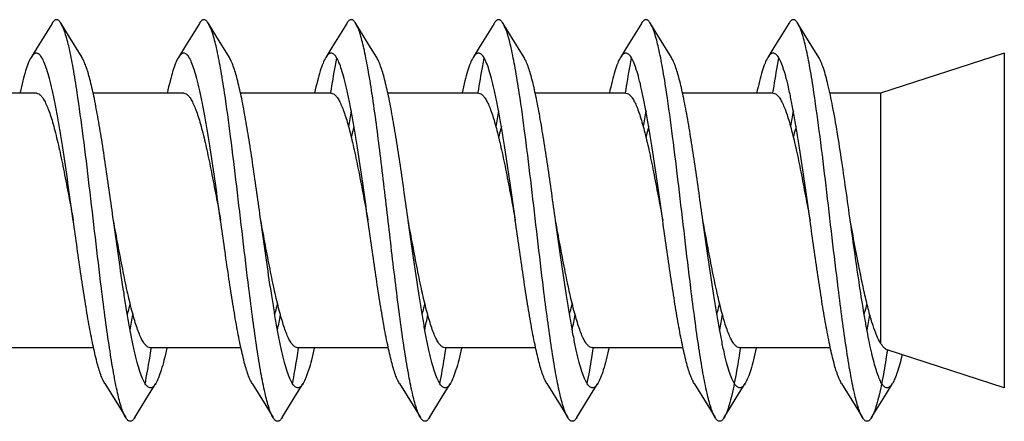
# Model space of a CAD drawing. Header units: millimetres. Extents: x 224 to 1420, y -1347 to 980.
# Tile 25 of 65: x 867 to 882, y -480 to -474. Entities that reach past the tile are written whole.
import ezdxf

# ---------------------------------------------------------------- set-up
doc = ezdxf.new("R2010")
doc.units = ezdxf.units.MM
doc.header["$LTSCALE"] = 77.505185
doc.layers.get('0').update_dxf_attribs({"linetype": 'CONTINUOUS'})

msp = doc.modelspace()

# ---------------------------------------------------------------- linework, layer by layer
at = {"color": 6, "linetype": 'CONTINUOUS'}
for p, q in [((872.712, -474.527), (872.491, -474.166)), ((872.804, -474.676), (872.712, -474.527)), ((882.173, -474.611), (880.327, -475.211)), ((867.723, -475.211), (866.37, -475.211)), ((869.923, -475.211), (868.57, -475.211)), ((872.123, -475.211), (870.769, -475.211)), ((872.115, -475.199), (872.115, -475.201)), ((872.115, -475.21), (872.115, -475.212)), ((872.735, -475.223), (872.733, -475.208)), ((874.323, -475.211), (872.969, -475.211)), ((874.315, -475.201), (874.314, -475.208)), ((874.315, -475.21), (874.314, -475.216)), ((876.523, -475.211), (875.169, -475.211)), ((876.514, -475.206), (876.514, -475.207)), ((876.514, -475.21), (876.514, -475.211)), ((878.723, -475.211), (877.369, -475.211)), ((878.714, -475.206), (878.714, -475.207)), ((878.714, -475.209), (878.714, -475.211)), ((880.327, -475.211), (879.569, -475.211)), ((880.327, -475.211), (880.327, -478.939)), ((868.577, -479.011), (867.223, -479.011)), ((870.777, -479.011), (869.423, -479.011)), ((869.433, -479.005), (869.431, -479.012)), ((869.433, -479.014), (869.432, -479.022)), ((872.977, -479.011), (871.623, -479.011)), ((871.633, -479.005), (871.632, -479.012)), ((871.633, -479.009), (871.632, -479.017)), ((875.178, -479.011), (873.823, -479.011)), ((873.833, -479.011), (873.833, -479.012)), ((873.833, -479.014), (873.833, -479.015)), ((877.378, -479.011), (876.023, -479.011)), ((876.033, -479.005), (876.032, -479.012)), ((876.033, -479.013), (876.032, -479.02)), ((877.614, -479.018), (877.614, -479.012)), ((877.614, -479.018), (877.614, -479.013)), ((879.578, -479.011), (878.223, -479.011)), ((878.232, -479.005), (878.231, -479.012)), ((878.232, -479.016), (878.231, -479.022)), ((882.173, -479.611), (880.423, -479.042))]:
    msp.add_line(p, q, dxfattribs=at)
at = {"color": 7, "linetype": 'CONTINUOUS'}
msp.add_line((882.173, -474.611), (882.173, -479.611), dxfattribs=at)
at = {"color": 6, "linetype": 'CONTINUOUS'}
for points in [[(867.956, -474.166), (867.734, -474.528), (867.643, -474.676)], [(868.404, -474.676), (868.2, -474.345), (868.091, -474.166)], [(870.156, -474.166), (869.934, -474.528), (869.843, -474.676)], [(870.604, -474.676), (870.4, -474.345), (870.291, -474.166)], [(872.356, -474.166), (872.134, -474.528), (872.043, -474.676)], [(874.556, -474.166), (874.334, -474.528), (874.243, -474.676)], [(875.004, -474.676), (874.8, -474.345), (874.691, -474.166)], [(876.756, -474.166), (876.534, -474.528), (876.443, -474.676)], [(877.204, -474.676), (877, -474.345), (876.891, -474.166)], [(878.956, -474.166), (878.734, -474.528), (878.643, -474.676)], [(879.404, -474.676), (879.2, -474.345), (879.091, -474.166)], [(868.743, -479.545), (868.946, -479.875), (869.056, -480.056)], [(869.191, -480.056), (869.412, -479.695), (869.504, -479.545)], [(870.943, -479.545), (871.146, -479.875), (871.256, -480.056)], [(871.391, -480.056), (871.612, -479.695), (871.704, -479.545)], [(873.143, -479.545), (873.346, -479.875), (873.456, -480.056)], [(873.591, -480.056), (873.812, -479.695), (873.904, -479.545)], [(875.343, -479.545), (875.546, -479.875), (875.656, -480.056)], [(875.791, -480.056), (876.012, -479.695), (876.104, -479.545)], [(877.543, -479.545), (877.746, -479.875), (877.856, -480.056)], [(877.991, -480.056), (878.212, -479.695), (878.304, -479.545)], [(879.743, -479.545), (879.946, -479.875), (880.056, -480.056)], [(880.191, -480.056), (880.412, -479.695), (880.504, -479.545)]]:
    msp.add_lwpolyline(points, dxfattribs=at)
at = {"color": 7, "linetype": 'CONTINUOUS'}
for centre, radius, start, end in [((886.963, -478.164), 14.787, 169.5174, 170.4532), ((889.146, -478.161), 14.769, 169.5158, 170.4472), ((891.321, -478.156), 14.743, 169.5143, 170.4438), ((893.499, -478.152), 14.721, 169.5129, 170.4415), ((858.022, -475.888), 15.763, 349.5409, 350.405), ((860.227, -475.889), 15.758, 349.5414, 350.4059), ((862.434, -475.89), 15.751, 349.5419, 350.4058), ((864.686, -475.899), 15.698, 349.5414, 350.3956)]:
    msp.add_arc(centre, radius, start, end, dxfattribs=at)
at = {"color": 6, "linetype": 'CONTINUOUS'}
for centre, radius, start, end in [((853.558, -475.877), 15.828, 349.5567, 350.4039), ((855.783, -475.881), 15.803, 349.5511, 350.4044)]:
    msp.add_arc(centre, radius, start, end, dxfattribs=at)
for points, knots in [([(868.091, -474.166), (868.085, -474.158), (868.075, -474.143), (868.059, -474.125), (868.041, -474.114), (868.023, -474.11), (868.005, -474.114), (867.988, -474.125), (867.971, -474.143), (867.961, -474.158), (867.956, -474.166)], [0, 0, 0, 0, 0.162569, 0.295792, 0.40503, 0.499977, 0.594909, 0.704175, 0.837464, 1, 1, 1, 1]), ([(868.331, -475.199), (868.313, -475.077), (868.277, -474.853), (868.219, -474.555), (868.168, -474.353), (868.124, -474.232), (868.102, -474.185), (868.091, -474.166)], [0, 0, 0, 0, 0.349753, 0.637379, 0.855386, 0.936882, 1, 1, 1, 1]), ([(870.291, -474.166), (870.285, -474.158), (870.275, -474.143), (870.259, -474.125), (870.241, -474.114), (870.223, -474.11), (870.205, -474.114), (870.188, -474.125), (870.171, -474.143), (870.161, -474.158), (870.156, -474.166)], [0, 0, 0, 0, 0.162567, 0.29584, 0.405069, 0.500002, 0.594936, 0.704164, 0.83743, 1, 1, 1, 1]), ([(870.532, -475.202), (870.513, -475.079), (870.477, -474.855), (870.419, -474.556), (870.368, -474.353), (870.324, -474.232), (870.302, -474.185), (870.291, -474.166)], [0, 0, 0, 0, 0.349793, 0.637443, 0.855439, 0.936929, 1, 1, 1, 1]), ([(872.491, -474.166), (872.485, -474.158), (872.475, -474.143), (872.459, -474.125), (872.441, -474.114), (872.423, -474.11), (872.405, -474.114), (872.388, -474.125), (872.371, -474.143), (872.361, -474.158), (872.356, -474.166)], [0, 0, 0, 0, 0.162531, 0.295819, 0.405091, 0.500024, 0.594973, 0.704214, 0.837435, 1, 1, 1, 1]), ([(872.733, -475.208), (872.714, -475.084), (872.678, -474.859), (872.619, -474.558), (872.568, -474.354), (872.525, -474.232), (872.502, -474.185), (872.491, -474.166)], [0, 0, 0, 0, 0.349875, 0.637593, 0.855579, 0.937022, 1, 1, 1, 1]), ([(874.691, -474.166), (874.685, -474.158), (874.675, -474.143), (874.659, -474.125), (874.641, -474.114), (874.623, -474.11), (874.605, -474.114), (874.588, -474.125), (874.571, -474.143), (874.561, -474.158), (874.556, -474.166)], [0, 0, 0, 0, 0.162506, 0.295768, 0.40506, 0.500013, 0.594974, 0.704251, 0.837487, 1, 1, 1, 1]), ([(874.932, -475.204), (874.913, -475.08), (874.877, -474.856), (874.819, -474.557), (874.768, -474.354), (874.724, -474.232), (874.702, -474.185), (874.691, -474.166)], [0, 0, 0, 0, 0.34981, 0.637478, 0.855477, 0.936947, 1, 1, 1, 1]), ([(876.891, -474.166), (876.885, -474.158), (876.875, -474.143), (876.859, -474.125), (876.841, -474.114), (876.823, -474.11), (876.805, -474.114), (876.788, -474.125), (876.771, -474.143), (876.761, -474.158), (876.756, -474.166)], [0, 0, 0, 0, 0.162527, 0.295753, 0.40502, 0.499979, 0.594925, 0.704216, 0.837489, 1, 1, 1, 1]), ([(877.131, -475.2), (877.113, -475.077), (877.077, -474.854), (877.019, -474.556), (876.968, -474.353), (876.924, -474.232), (876.902, -474.185), (876.891, -474.166)], [0, 0, 0, 0, 0.349757, 0.637386, 0.855395, 0.936885, 1, 1, 1, 1]), ([(879.091, -474.166), (879.085, -474.158), (879.075, -474.143), (879.059, -474.125), (879.041, -474.114), (879.023, -474.11), (879.005, -474.114), (878.988, -474.125), (878.971, -474.143), (878.961, -474.158), (878.956, -474.166)], [0, 0, 0, 0, 0.162573, 0.295803, 0.405036, 0.49998, 0.594911, 0.704167, 0.837457, 1, 1, 1, 1]), ([(879.331, -475.199), (879.313, -475.077), (879.277, -474.853), (879.219, -474.555), (879.168, -474.353), (879.124, -474.232), (879.102, -474.185), (879.091, -474.166)], [0, 0, 0, 0, 0.349757, 0.637385, 0.85539, 0.936887, 1, 1, 1, 1]), ([(868.273, -477.111), (868.247, -476.925), (868.196, -476.562), (868.131, -476.118), (868.078, -475.783), (868.039, -475.555), (868, -475.346), (867.961, -475.16), (867.922, -474.998), (867.883, -474.863), (867.845, -474.756), (867.811, -474.686), (867.783, -474.646), (867.763, -474.626), (867.743, -474.613), (867.714, -474.608), (867.685, -474.623), (867.661, -474.649), (867.649, -474.667), (867.643, -474.676)], [0, 0, 0, 0, 0.208577, 0.406848, 0.499037, 0.585068, 0.663901, 0.734598, 0.796356, 0.848516, 0.890646, 0.922623, 0.934972, 0.945136, 0.953533, 0.96093, 0.976816, 0.987292, 1, 1, 1, 1]), ([(870.473, -477.111), (870.447, -476.925), (870.396, -476.562), (870.331, -476.118), (870.278, -475.783), (870.239, -475.555), (870.2, -475.346), (870.161, -475.16), (870.122, -474.998), (870.083, -474.863), (870.045, -474.756), (870.011, -474.686), (869.983, -474.646), (869.963, -474.626), (869.943, -474.613), (869.914, -474.608), (869.885, -474.623), (869.861, -474.649), (869.849, -474.667), (869.843, -474.676)], [0, 0, 0, 0, 0.208576, 0.406848, 0.499038, 0.585067, 0.663902, 0.734598, 0.796357, 0.848516, 0.890647, 0.922623, 0.934972, 0.945136, 0.953533, 0.96093, 0.976816, 0.987293, 1, 1, 1, 1]), ([(867.643, -474.676), (867.627, -474.703), (867.596, -474.769), (867.556, -474.885), (867.516, -475.033), (867.491, -475.141), (867.478, -475.2)], [0, 0, 0, 0, 0.169398, 0.393503, 0.671262, 1, 1, 1, 1]), ([(869.843, -474.676), (869.827, -474.703), (869.796, -474.769), (869.756, -474.886), (869.716, -475.033), (869.69, -475.142), (869.678, -475.201)], [0, 0, 0, 0, 0.169348, 0.393439, 0.671223, 1, 1, 1, 1]), ([(872.204, -474.68), (872.196, -474.719), (872.163, -474.891), (872.136, -475.065), (872.115, -475.199)], [0, 0, 0, 0, 0.22491, 1, 1, 1, 1]), ([(874.403, -474.685), (874.395, -474.724), (874.363, -474.895), (874.335, -475.067), (874.315, -475.201)], [0, 0, 0, 0, 0.225174, 1, 1, 1, 1]), ([(876.603, -474.684), (876.595, -474.723), (876.563, -474.896), (876.535, -475.07), (876.514, -475.206)], [0, 0, 0, 0, 0.224945, 1, 1, 1, 1]), ([(878.804, -474.679), (878.796, -474.718), (878.763, -474.893), (878.735, -475.069), (878.714, -475.206)], [0, 0, 0, 0, 0.224548, 1, 1, 1, 1]), ([(867.723, -475.211), (867.735, -475.211), (867.762, -475.219), (867.796, -475.249), (867.83, -475.296), (867.864, -475.36), (867.898, -475.44), (867.932, -475.535), (867.966, -475.646), (868.013, -475.821), (868.071, -476.068), (868.138, -476.392), (868.206, -476.745), (868.251, -476.987), (868.273, -477.111)], [0, 0, 0, 0, 0.01766, 0.039467, 0.067704, 0.103253, 0.146355, 0.196918, 0.254635, 0.319098, 0.466046, 0.632633, 0.812867, 1, 1, 1, 1]), ([(868.815, -479.018), (868.793, -478.876), (868.751, -478.578), (868.681, -478.027), (868.602, -477.361), (868.515, -476.604), (868.427, -475.882), (868.364, -475.417), (868.331, -475.199)], [0, 0, 0, 0, 0.111704, 0.234724, 0.43258, 0.634825, 0.828184, 1, 1, 1, 1]), ([(869.923, -475.211), (869.935, -475.211), (869.962, -475.219), (869.996, -475.249), (870.03, -475.296), (870.064, -475.36), (870.098, -475.44), (870.132, -475.535), (870.166, -475.646), (870.213, -475.821), (870.271, -476.068), (870.338, -476.393), (870.406, -476.745), (870.451, -476.987), (870.473, -477.111)], [0, 0, 0, 0, 0.01766, 0.039468, 0.067705, 0.103256, 0.146359, 0.196923, 0.254642, 0.319108, 0.466061, 0.632648, 0.812869, 1, 1, 1, 1]), ([(871.015, -479.022), (870.994, -478.88), (870.952, -478.582), (870.882, -478.032), (870.803, -477.365), (870.715, -476.608), (870.627, -475.885), (870.565, -475.42), (870.532, -475.202)], [0, 0, 0, 0, 0.111589, 0.234532, 0.43234, 0.634611, 0.828056, 1, 1, 1, 1]), ([(873.215, -479.022), (873.17, -478.726), (873.088, -478.094), (872.975, -477.125), (872.862, -476.154), (872.78, -475.52), (872.735, -475.223)], [0, 0, 0, 0, 0.234147, 0.499132, 0.764561, 1, 1, 1, 1]), ([(875.415, -479.019), (875.393, -478.877), (875.351, -478.579), (875.281, -478.03), (875.203, -477.364), (875.115, -476.608), (875.028, -475.886), (874.965, -475.422), (874.932, -475.204)], [0, 0, 0, 0, 0.111649, 0.234613, 0.432395, 0.634614, 0.828025, 1, 1, 1, 1]), ([(877.614, -479.013), (877.592, -478.871), (877.551, -478.573), (877.48, -478.023), (877.402, -477.357), (877.314, -476.602), (877.227, -475.881), (877.164, -475.418), (877.131, -475.2)], [0, 0, 0, 0, 0.111834, 0.234921, 0.432779, 0.634956, 0.828229, 1, 1, 1, 1]), ([(879.815, -479.019), (879.793, -478.877), (879.751, -478.579), (879.681, -478.028), (879.602, -477.362), (879.515, -476.605), (879.427, -475.882), (879.364, -475.418), (879.331, -475.199)], [0, 0, 0, 0, 0.111677, 0.234682, 0.432533, 0.634789, 0.828166, 1, 1, 1, 1]), ([(868.743, -479.545), (868.732, -479.527), (868.711, -479.485), (868.668, -479.378), (868.619, -479.205), (868.562, -478.953), (868.504, -478.651), (868.447, -478.305), (868.368, -477.787), (868.312, -477.385), (868.273, -477.111)], [0, 0, 0, 0, 0.025486, 0.057077, 0.138477, 0.242907, 0.367858, 0.510068, 0.665705, 1, 1, 1, 1]), ([(870.943, -479.545), (870.932, -479.527), (870.911, -479.485), (870.868, -479.378), (870.819, -479.205), (870.762, -478.953), (870.704, -478.651), (870.647, -478.305), (870.568, -477.787), (870.512, -477.385), (870.473, -477.111)], [0, 0, 0, 0, 0.025487, 0.057076, 0.138477, 0.242907, 0.367858, 0.510068, 0.665705, 1, 1, 1, 1]), ([(869.082, -478.515), (869.086, -478.502), (869.1, -478.449), (869.113, -478.395), (869.123, -478.355)], [0, 0, 0, 0, 0.239813, 1, 1, 1, 1]), ([(871.282, -478.515), (871.286, -478.502), (871.3, -478.449), (871.313, -478.395), (871.323, -478.355)], [0, 0, 0, 0, 0.239839, 1, 1, 1, 1]), ([(869.056, -480.056), (869.044, -480.036), (869.022, -479.99), (868.978, -479.868), (868.927, -479.665), (868.869, -479.366), (868.833, -479.141), (868.815, -479.018)], [0, 0, 0, 0, 0.063041, 0.14452, 0.362512, 0.650181, 1, 1, 1, 1]), ([(869.432, -479.022), (869.424, -479.07), (869.397, -479.248), (869.366, -479.425), (869.34, -479.553)], [0, 0, 0, 0, 0.274984, 1, 1, 1, 1]), ([(871.256, -480.056), (871.244, -480.036), (871.222, -479.99), (871.179, -479.869), (871.128, -479.666), (871.07, -479.368), (871.034, -479.145), (871.015, -479.022)], [0, 0, 0, 0, 0.063107, 0.144603, 0.362606, 0.650237, 1, 1, 1, 1]), ([(871.632, -479.017), (871.625, -479.066), (871.597, -479.244), (871.566, -479.422), (871.541, -479.55)], [0, 0, 0, 0, 0.274953, 1, 1, 1, 1]), ([(873.456, -480.056), (873.444, -480.036), (873.422, -479.99), (873.379, -479.869), (873.328, -479.666), (873.27, -479.368), (873.234, -479.145), (873.215, -479.022)], [0, 0, 0, 0, 0.063119, 0.144611, 0.362621, 0.650247, 1, 1, 1, 1]), ([(873.833, -479.015), (873.825, -479.064), (873.798, -479.241), (873.767, -479.417), (873.742, -479.545)], [0, 0, 0, 0, 0.274657, 1, 1, 1, 1]), ([(875.656, -480.056), (875.644, -480.036), (875.622, -479.99), (875.579, -479.868), (875.527, -479.665), (875.469, -479.366), (875.433, -479.142), (875.415, -479.019)], [0, 0, 0, 0, 0.063069, 0.144544, 0.362546, 0.650204, 1, 1, 1, 1]), ([(876.032, -479.02), (876.025, -479.068), (875.998, -479.241), (875.968, -479.415), (875.943, -479.54)], [0, 0, 0, 0, 0.274162, 1, 1, 1, 1]), ([(877.856, -480.056), (877.844, -480.036), (877.822, -479.99), (877.778, -479.868), (877.727, -479.665), (877.669, -479.365), (877.633, -479.141), (877.614, -479.018)], [0, 0, 0, 0, 0.063039, 0.144516, 0.362511, 0.650182, 1, 1, 1, 1]), ([(878.231, -479.022), (878.224, -479.07), (878.197, -479.244), (878.167, -479.418), (878.142, -479.543)], [0, 0, 0, 0, 0.274353, 1, 1, 1, 1]), ([(880.056, -480.056), (880.044, -480.036), (880.022, -479.99), (879.979, -479.868), (879.928, -479.665), (879.869, -479.366), (879.833, -479.142), (879.815, -479.019)], [0, 0, 0, 0, 0.063057, 0.144542, 0.362536, 0.650195, 1, 1, 1, 1]), ([(880.427, -479.053), (880.42, -479.098), (880.394, -479.262), (880.366, -479.426), (880.342, -479.545)], [0, 0, 0, 0, 0.273488, 1, 1, 1, 1]), ([(878.142, -479.543), (878.13, -479.602), (878.108, -479.71), (878.071, -479.854), (878.034, -479.967), (878.006, -480.031), (877.991, -480.056)], [0, 0, 0, 0, 0.334927, 0.614433, 0.836263, 1, 1, 1, 1]), ([(880.342, -479.545), (880.33, -479.603), (880.307, -479.71), (880.27, -479.855), (880.234, -479.967), (880.206, -480.031), (880.191, -480.056)], [0, 0, 0, 0, 0.334895, 0.61435, 0.836225, 1, 1, 1, 1]), ([(869.191, -480.056), (869.185, -480.064), (869.175, -480.079), (869.159, -480.097), (869.141, -480.108), (869.123, -480.112), (869.105, -480.108), (869.088, -480.097), (869.071, -480.079), (869.061, -480.064), (869.056, -480.056)], [0, 0, 0, 0, 0.162575, 0.295821, 0.405048, 0.499987, 0.594918, 0.70416, 0.837445, 1, 1, 1, 1]), ([(871.391, -480.056), (871.385, -480.064), (871.375, -480.079), (871.359, -480.097), (871.341, -480.108), (871.323, -480.112), (871.305, -480.108), (871.288, -480.097), (871.271, -480.079), (871.261, -480.064), (871.256, -480.056)], [0, 0, 0, 0, 0.16255, 0.295838, 0.405086, 0.500016, 0.594957, 0.704186, 0.837425, 1, 1, 1, 1]), ([(873.591, -480.056), (873.585, -480.064), (873.575, -480.079), (873.559, -480.097), (873.541, -480.108), (873.523, -480.112), (873.505, -480.108), (873.488, -480.097), (873.471, -480.079), (873.461, -480.064), (873.456, -480.056)], [0, 0, 0, 0, 0.162515, 0.295794, 0.405083, 0.500025, 0.594982, 0.704241, 0.837463, 1, 1, 1, 1]), ([(875.791, -480.056), (875.785, -480.064), (875.775, -480.079), (875.759, -480.097), (875.741, -480.108), (875.723, -480.112), (875.705, -480.108), (875.688, -480.097), (875.671, -480.079), (875.661, -480.064), (875.656, -480.056)], [0, 0, 0, 0, 0.162508, 0.295751, 0.405034, 0.499994, 0.59495, 0.70424, 0.837495, 1, 1, 1, 1]), ([(877.991, -480.056), (877.985, -480.064), (877.975, -480.079), (877.959, -480.097), (877.941, -480.108), (877.923, -480.112), (877.905, -480.108), (877.888, -480.097), (877.871, -480.079), (877.861, -480.064), (877.856, -480.056)], [0, 0, 0, 0, 0.162555, 0.295774, 0.405022, 0.499974, 0.59491, 0.70419, 0.837475, 1, 1, 1, 1]), ([(880.191, -480.056), (880.185, -480.064), (880.175, -480.079), (880.159, -480.097), (880.141, -480.108), (880.123, -480.112), (880.105, -480.108), (880.088, -480.097), (880.071, -480.079), (880.061, -480.064), (880.056, -480.056)], [0, 0, 0, 0, 0.162574, 0.29583, 0.405056, 0.499993, 0.594924, 0.704159, 0.837439, 1, 1, 1, 1])]:
    msp.add_open_spline(points, degree=3, knots=knots, dxfattribs=at)
at = {"color": 7, "linetype": 'CONTINUOUS'}
for points, knots in [([(872.673, -477.111), (872.647, -476.925), (872.596, -476.562), (872.531, -476.118), (872.478, -475.783), (872.439, -475.555), (872.4, -475.346), (872.361, -475.16), (872.322, -474.998), (872.283, -474.863), (872.245, -474.756), (872.211, -474.686), (872.183, -474.646), (872.163, -474.626), (872.143, -474.613), (872.114, -474.608), (872.085, -474.623), (872.061, -474.649), (872.049, -474.667), (872.043, -474.676)], [0, 0, 0, 0, 0.208576, 0.406847, 0.499039, 0.585067, 0.663903, 0.734597, 0.796358, 0.848516, 0.890647, 0.922623, 0.934973, 0.945137, 0.953533, 0.96093, 0.976816, 0.987294, 1, 1, 1, 1]), ([(874.873, -477.111), (874.847, -476.925), (874.796, -476.562), (874.731, -476.118), (874.678, -475.783), (874.639, -475.555), (874.6, -475.346), (874.561, -475.16), (874.522, -474.998), (874.483, -474.863), (874.445, -474.756), (874.411, -474.686), (874.383, -474.646), (874.363, -474.626), (874.343, -474.613), (874.314, -474.608), (874.285, -474.623), (874.261, -474.649), (874.249, -474.667), (874.243, -474.676)], [0, 0, 0, 0, 0.208576, 0.406848, 0.499039, 0.585067, 0.663904, 0.734598, 0.796359, 0.848517, 0.890648, 0.922624, 0.934975, 0.945137, 0.953534, 0.960931, 0.976817, 0.987295, 1, 1, 1, 1]), ([(877.073, -477.111), (877.047, -476.925), (876.996, -476.562), (876.931, -476.118), (876.878, -475.783), (876.839, -475.555), (876.8, -475.346), (876.761, -475.16), (876.722, -474.998), (876.683, -474.863), (876.645, -474.756), (876.611, -474.686), (876.583, -474.646), (876.563, -474.626), (876.543, -474.613), (876.514, -474.608), (876.485, -474.623), (876.461, -474.649), (876.449, -474.667), (876.443, -474.676)], [0, 0, 0, 0, 0.208576, 0.406848, 0.49904, 0.585068, 0.663904, 0.734599, 0.796359, 0.848518, 0.890648, 0.922625, 0.934977, 0.945138, 0.953534, 0.960932, 0.976818, 0.987296, 1, 1, 1, 1]), ([(879.273, -477.111), (879.247, -476.925), (879.196, -476.562), (879.131, -476.118), (879.078, -475.783), (879.039, -475.555), (879, -475.346), (878.961, -475.16), (878.922, -474.998), (878.883, -474.863), (878.845, -474.756), (878.811, -474.686), (878.783, -474.646), (878.763, -474.626), (878.743, -474.613), (878.714, -474.608), (878.685, -474.623), (878.661, -474.649), (878.649, -474.667), (878.643, -474.676)], [0, 0, 0, 0, 0.208577, 0.406848, 0.49904, 0.585069, 0.663904, 0.7346, 0.796359, 0.848519, 0.890648, 0.922627, 0.934978, 0.945138, 0.953535, 0.960932, 0.97682, 0.987297, 1, 1, 1, 1]), ([(868.873, -477.111), (868.835, -476.836), (868.779, -476.434), (868.7, -475.916), (868.642, -475.571), (868.585, -475.268), (868.528, -475.017), (868.478, -474.843), (868.436, -474.737), (868.415, -474.694), (868.404, -474.676)], [0, 0, 0, 0, 0.334298, 0.489932, 0.632143, 0.757099, 0.861529, 0.942925, 0.974522, 1, 1, 1, 1]), ([(871.073, -477.111), (871.035, -476.836), (870.979, -476.434), (870.9, -475.916), (870.842, -475.571), (870.785, -475.268), (870.728, -475.017), (870.678, -474.843), (870.636, -474.737), (870.615, -474.694), (870.604, -474.676)], [0, 0, 0, 0, 0.334298, 0.489933, 0.632143, 0.757099, 0.861531, 0.942926, 0.974522, 1, 1, 1, 1]), ([(872.043, -474.676), (872.027, -474.703), (871.996, -474.769), (871.956, -474.886), (871.915, -475.034), (871.89, -475.143), (871.877, -475.202)], [0, 0, 0, 0, 0.169274, 0.393334, 0.671164, 1, 1, 1, 1]), ([(873.273, -477.111), (873.235, -476.836), (873.179, -476.434), (873.1, -475.916), (873.042, -475.571), (872.985, -475.268), (872.928, -475.017), (872.878, -474.843), (872.836, -474.737), (872.815, -474.694), (872.804, -474.676)], [0, 0, 0, 0, 0.334299, 0.489933, 0.632142, 0.757099, 0.861532, 0.942927, 0.974522, 1, 1, 1, 1]), ([(874.243, -474.676), (874.227, -474.703), (874.196, -474.769), (874.156, -474.887), (874.115, -475.035), (874.09, -475.145), (874.077, -475.204)], [0, 0, 0, 0, 0.16919, 0.393228, 0.671094, 1, 1, 1, 1]), ([(875.473, -477.111), (875.435, -476.836), (875.379, -476.434), (875.3, -475.916), (875.242, -475.571), (875.185, -475.268), (875.128, -475.017), (875.078, -474.843), (875.036, -474.737), (875.015, -474.694), (875.004, -474.676)], [0, 0, 0, 0, 0.334299, 0.489934, 0.632142, 0.757098, 0.861532, 0.942928, 0.974522, 1, 1, 1, 1]), ([(876.443, -474.676), (876.426, -474.703), (876.396, -474.77), (876.355, -474.888), (876.315, -475.037), (876.289, -475.147), (876.277, -475.206)], [0, 0, 0, 0, 0.169078, 0.393077, 0.670999, 1, 1, 1, 1]), ([(877.673, -477.111), (877.635, -476.836), (877.579, -476.434), (877.5, -475.916), (877.442, -475.571), (877.385, -475.268), (877.328, -475.017), (877.278, -474.843), (877.236, -474.737), (877.215, -474.694), (877.204, -474.676)], [0, 0, 0, 0, 0.334299, 0.489934, 0.632142, 0.757097, 0.861532, 0.942929, 0.97452, 1, 1, 1, 1]), ([(878.643, -474.676), (878.626, -474.703), (878.596, -474.77), (878.555, -474.889), (878.514, -475.038), (878.489, -475.149), (878.476, -475.209)], [0, 0, 0, 0, 0.16894, 0.392896, 0.670882, 1, 1, 1, 1]), ([(880.504, -479.545), (880.494, -479.561), (880.475, -479.587), (880.443, -479.61), (880.417, -479.612), (880.399, -479.606), (880.382, -479.594), (880.357, -479.569), (880.327, -479.52), (880.294, -479.445), (880.26, -479.347), (880.226, -479.228), (880.192, -479.089), (880.158, -478.93), (880.124, -478.755), (880.077, -478.491), (880.019, -478.13), (879.952, -477.672), (879.885, -477.192), (879.817, -476.709), (879.75, -476.242), (879.683, -475.807), (879.616, -475.423), (879.549, -475.103), (879.491, -474.883), (879.442, -474.75), (879.417, -474.698), (879.404, -474.676)], [0, 0, 0, 0, 0.01076, 0.018438, 0.021757, 0.025208, 0.029141, 0.033797, 0.045774, 0.061676, 0.081612, 0.105513, 0.133224, 0.164524, 0.199141, 0.23677, 0.319646, 0.410079, 0.504678, 0.599883, 0.692105, 0.777881, 0.854012, 0.917717, 0.966799, 0.985411, 1, 1, 1, 1]), ([(872.123, -475.211), (872.135, -475.211), (872.162, -475.219), (872.196, -475.249), (872.23, -475.296), (872.264, -475.36), (872.298, -475.44), (872.332, -475.535), (872.366, -475.646), (872.413, -475.821), (872.471, -476.068), (872.538, -476.393), (872.606, -476.745), (872.651, -476.987), (872.673, -477.111)], [0, 0, 0, 0, 0.017659, 0.039465, 0.067704, 0.10325, 0.146356, 0.196916, 0.254635, 0.319099, 0.466056, 0.632645, 0.812875, 1, 1, 1, 1]), ([(874.323, -475.211), (874.335, -475.211), (874.362, -475.219), (874.396, -475.249), (874.43, -475.296), (874.464, -475.36), (874.498, -475.439), (874.532, -475.535), (874.566, -475.646), (874.613, -475.821), (874.671, -476.068), (874.738, -476.392), (874.806, -476.745), (874.851, -476.987), (874.873, -477.111)], [0, 0, 0, 0, 0.01766, 0.039465, 0.067698, 0.103241, 0.146337, 0.196892, 0.254605, 0.319065, 0.466017, 0.632616, 0.812861, 1, 1, 1, 1]), ([(876.523, -475.211), (876.535, -475.211), (876.562, -475.219), (876.596, -475.249), (876.63, -475.296), (876.664, -475.36), (876.698, -475.439), (876.732, -475.535), (876.766, -475.646), (876.813, -475.821), (876.871, -476.068), (876.938, -476.392), (877.006, -476.745), (877.051, -476.987), (877.073, -477.111)], [0, 0, 0, 0, 0.01766, 0.039467, 0.067701, 0.103248, 0.146343, 0.196898, 0.254609, 0.319068, 0.466019, 0.632618, 0.812862, 1, 1, 1, 1]), ([(878.723, -475.211), (878.735, -475.211), (878.762, -475.219), (878.796, -475.249), (878.83, -475.296), (878.864, -475.36), (878.898, -475.44), (878.932, -475.535), (878.966, -475.646), (879.013, -475.821), (879.071, -476.068), (879.138, -476.392), (879.206, -476.745), (879.251, -476.987), (879.273, -477.111)], [0, 0, 0, 0, 0.01766, 0.039466, 0.067702, 0.10325, 0.146351, 0.196911, 0.254627, 0.319087, 0.466037, 0.63263, 0.812868, 1, 1, 1, 1]), ([(872.464, -475.707), (872.461, -475.719), (872.447, -475.772), (872.434, -475.824), (872.424, -475.864)], [0, 0, 0, 0, 0.239942, 1, 1, 1, 1]), ([(874.665, -475.705), (874.661, -475.718), (874.647, -475.771), (874.633, -475.825), (874.623, -475.866)], [0, 0, 0, 0, 0.239734, 1, 1, 1, 1]), ([(876.865, -475.706), (876.861, -475.718), (876.847, -475.772), (876.833, -475.826), (876.823, -475.867)], [0, 0, 0, 0, 0.239735, 1, 1, 1, 1]), ([(879.065, -475.705), (879.061, -475.718), (879.047, -475.772), (879.033, -475.827), (879.023, -475.868)], [0, 0, 0, 0, 0.239646, 1, 1, 1, 1]), ([(869.423, -479.011), (869.411, -479.011), (869.385, -479.003), (869.35, -478.972), (869.316, -478.926), (869.283, -478.862), (869.249, -478.782), (869.215, -478.686), (869.181, -478.575), (869.133, -478.401), (869.075, -478.154), (869.008, -477.829), (868.941, -477.477), (868.896, -477.234), (868.873, -477.111)], [0, 0, 0, 0, 0.01766, 0.039466, 0.067703, 0.103252, 0.146353, 0.196915, 0.254631, 0.319093, 0.466041, 0.632631, 0.812867, 1, 1, 1, 1]), ([(869.504, -479.545), (869.498, -479.555), (869.486, -479.572), (869.462, -479.598), (869.433, -479.614), (869.404, -479.608), (869.383, -479.596), (869.364, -479.576), (869.335, -479.536), (869.301, -479.465), (869.263, -479.358), (869.225, -479.223), (869.186, -479.062), (869.147, -478.875), (869.108, -478.667), (869.069, -478.439), (869.015, -478.104), (868.95, -477.659), (868.899, -477.297), (868.873, -477.111)], [0, 0, 0, 0, 0.012705, 0.023178, 0.039067, 0.046465, 0.054865, 0.065025, 0.07737, 0.109355, 0.151478, 0.203645, 0.265397, 0.336099, 0.414929, 0.500963, 0.59315, 0.791422, 1, 1, 1, 1]), ([(871.623, -479.011), (871.611, -479.011), (871.585, -479.003), (871.55, -478.972), (871.516, -478.926), (871.483, -478.862), (871.449, -478.782), (871.415, -478.686), (871.381, -478.575), (871.333, -478.401), (871.275, -478.154), (871.208, -477.829), (871.141, -477.477), (871.096, -477.234), (871.073, -477.111)], [0, 0, 0, 0, 0.01766, 0.039466, 0.067702, 0.103249, 0.146345, 0.196901, 0.254612, 0.319071, 0.466022, 0.63262, 0.812863, 1, 1, 1, 1]), ([(871.704, -479.545), (871.698, -479.555), (871.686, -479.572), (871.662, -479.598), (871.633, -479.614), (871.604, -479.608), (871.583, -479.596), (871.564, -479.576), (871.535, -479.536), (871.501, -479.465), (871.463, -479.358), (871.425, -479.223), (871.386, -479.062), (871.347, -478.875), (871.308, -478.667), (871.269, -478.439), (871.215, -478.104), (871.15, -477.659), (871.099, -477.297), (871.073, -477.111)], [0, 0, 0, 0, 0.012704, 0.023177, 0.039066, 0.046464, 0.054864, 0.065024, 0.07737, 0.109355, 0.151477, 0.203644, 0.265396, 0.336099, 0.414929, 0.500963, 0.59315, 0.791423, 1, 1, 1, 1]), ([(873.143, -479.545), (873.132, -479.527), (873.111, -479.485), (873.068, -479.378), (873.019, -479.205), (872.962, -478.953), (872.904, -478.651), (872.847, -478.305), (872.768, -477.787), (872.712, -477.385), (872.673, -477.111)], [0, 0, 0, 0, 0.025486, 0.057074, 0.138476, 0.242907, 0.367858, 0.510067, 0.665705, 1, 1, 1, 1]), ([(873.823, -479.011), (873.811, -479.011), (873.785, -479.003), (873.75, -478.972), (873.716, -478.926), (873.683, -478.862), (873.649, -478.782), (873.615, -478.686), (873.581, -478.575), (873.533, -478.401), (873.475, -478.154), (873.408, -477.829), (873.341, -477.477), (873.296, -477.234), (873.273, -477.111)], [0, 0, 0, 0, 0.01766, 0.039467, 0.0677, 0.103246, 0.14634, 0.196894, 0.254605, 0.319065, 0.466017, 0.632616, 0.812861, 1, 1, 1, 1]), ([(873.904, -479.545), (873.898, -479.555), (873.886, -479.572), (873.862, -479.598), (873.833, -479.614), (873.804, -479.608), (873.783, -479.596), (873.764, -479.576), (873.735, -479.536), (873.701, -479.465), (873.663, -479.358), (873.625, -479.223), (873.586, -479.062), (873.547, -478.875), (873.508, -478.667), (873.469, -478.439), (873.415, -478.104), (873.35, -477.659), (873.299, -477.297), (873.273, -477.111)], [0, 0, 0, 0, 0.012703, 0.023176, 0.039066, 0.046464, 0.054863, 0.065022, 0.077369, 0.109354, 0.151477, 0.203643, 0.265397, 0.336098, 0.414929, 0.500962, 0.59315, 0.791423, 1, 1, 1, 1]), ([(875.343, -479.545), (875.332, -479.527), (875.311, -479.485), (875.268, -479.378), (875.219, -479.205), (875.162, -478.953), (875.104, -478.651), (875.047, -478.305), (874.968, -477.787), (874.912, -477.385), (874.873, -477.111)], [0, 0, 0, 0, 0.025486, 0.057073, 0.138474, 0.242907, 0.367859, 0.510066, 0.665704, 1, 1, 1, 1]), ([(876.023, -479.011), (876.011, -479.011), (875.985, -479.003), (875.95, -478.972), (875.916, -478.926), (875.883, -478.862), (875.849, -478.782), (875.815, -478.686), (875.781, -478.575), (875.733, -478.401), (875.675, -478.154), (875.608, -477.829), (875.541, -477.477), (875.496, -477.234), (875.473, -477.111)], [0, 0, 0, 0, 0.01766, 0.039465, 0.067699, 0.103244, 0.146342, 0.1969, 0.254614, 0.319076, 0.46603, 0.632628, 0.812867, 1, 1, 1, 1]), ([(876.104, -479.545), (876.098, -479.555), (876.086, -479.572), (876.062, -479.598), (876.033, -479.614), (876.004, -479.608), (875.983, -479.596), (875.964, -479.576), (875.935, -479.536), (875.901, -479.465), (875.863, -479.358), (875.825, -479.223), (875.786, -479.062), (875.747, -478.875), (875.708, -478.667), (875.669, -478.439), (875.615, -478.104), (875.55, -477.659), (875.499, -477.297), (875.473, -477.111)], [0, 0, 0, 0, 0.012702, 0.023177, 0.039066, 0.046464, 0.054863, 0.065021, 0.07737, 0.109353, 0.151478, 0.203643, 0.265397, 0.336097, 0.414929, 0.500961, 0.59315, 0.791423, 1, 1, 1, 1]), ([(877.543, -479.545), (877.532, -479.527), (877.511, -479.485), (877.468, -479.378), (877.419, -479.205), (877.362, -478.953), (877.304, -478.651), (877.247, -478.305), (877.168, -477.787), (877.112, -477.385), (877.073, -477.111)], [0, 0, 0, 0, 0.025484, 0.057071, 0.138473, 0.242906, 0.367859, 0.510066, 0.665703, 1, 1, 1, 1]), ([(878.223, -479.011), (878.211, -479.011), (878.185, -479.003), (878.15, -478.972), (878.116, -478.926), (878.083, -478.862), (878.049, -478.782), (878.015, -478.686), (877.981, -478.575), (877.933, -478.401), (877.875, -478.154), (877.808, -477.829), (877.741, -477.477), (877.696, -477.234), (877.673, -477.111)], [0, 0, 0, 0, 0.01766, 0.039468, 0.067705, 0.103256, 0.146358, 0.196923, 0.254642, 0.319107, 0.466061, 0.63265, 0.81287, 1, 1, 1, 1]), ([(878.304, -479.545), (878.298, -479.555), (878.286, -479.572), (878.262, -479.598), (878.233, -479.614), (878.204, -479.608), (878.183, -479.596), (878.164, -479.576), (878.135, -479.536), (878.101, -479.465), (878.063, -479.358), (878.025, -479.223), (877.986, -479.062), (877.947, -478.875), (877.908, -478.667), (877.869, -478.439), (877.815, -478.104), (877.75, -477.659), (877.699, -477.297), (877.673, -477.111)], [0, 0, 0, 0, 0.012702, 0.023178, 0.039066, 0.046465, 0.054862, 0.065021, 0.077371, 0.109353, 0.151479, 0.203642, 0.265398, 0.336097, 0.41493, 0.500961, 0.593151, 0.791423, 1, 1, 1, 1]), ([(879.743, -479.545), (879.732, -479.527), (879.711, -479.485), (879.668, -479.378), (879.619, -479.205), (879.562, -478.953), (879.504, -478.651), (879.447, -478.305), (879.368, -477.787), (879.312, -477.385), (879.273, -477.111)], [0, 0, 0, 0, 0.025483, 0.057071, 0.138471, 0.242906, 0.367858, 0.510066, 0.665702, 1, 1, 1, 1]), ([(880.327, -478.939), (880.304, -478.905), (880.262, -478.82), (880.207, -478.668), (880.152, -478.475), (880.097, -478.247), (880.041, -477.99), (879.965, -477.608), (879.91, -477.312), (879.873, -477.11)], [0, 0, 0, 0, 0.064205, 0.150222, 0.256809, 0.381782, 0.522196, 0.674609, 1, 1, 1, 1]), ([(873.482, -478.515), (873.486, -478.502), (873.5, -478.449), (873.513, -478.396), (873.523, -478.355)], [0, 0, 0, 0, 0.239849, 1, 1, 1, 1]), ([(875.682, -478.515), (875.686, -478.502), (875.7, -478.449), (875.713, -478.396), (875.723, -478.355)], [0, 0, 0, 0, 0.239878, 1, 1, 1, 1]), ([(877.882, -478.515), (877.886, -478.502), (877.9, -478.449), (877.913, -478.395), (877.923, -478.355)], [0, 0, 0, 0, 0.239835, 1, 1, 1, 1]), ([(880.082, -478.514), (880.086, -478.501), (880.1, -478.448), (880.114, -478.395), (880.124, -478.354)], [0, 0, 0, 0, 0.239798, 1, 1, 1, 1]), ([(869.669, -479.02), (869.656, -479.079), (869.631, -479.188), (869.591, -479.336), (869.55, -479.453), (869.52, -479.519), (869.504, -479.545)], [0, 0, 0, 0, 0.328767, 0.606569, 0.830626, 1, 1, 1, 1]), ([(871.869, -479.019), (871.856, -479.078), (871.831, -479.187), (871.791, -479.335), (871.751, -479.453), (871.72, -479.519), (871.704, -479.545)], [0, 0, 0, 0, 0.328816, 0.606652, 0.830686, 1, 1, 1, 1]), ([(874.07, -479.018), (874.057, -479.077), (874.031, -479.187), (873.991, -479.335), (873.951, -479.452), (873.92, -479.519), (873.904, -479.545)], [0, 0, 0, 0, 0.32888, 0.606755, 0.830764, 1, 1, 1, 1]), ([(876.27, -479.016), (876.257, -479.076), (876.232, -479.185), (876.191, -479.334), (876.151, -479.452), (876.12, -479.519), (876.104, -479.545)], [0, 0, 0, 0, 0.328959, 0.606876, 0.830861, 1, 1, 1, 1]), ([(878.47, -479.014), (878.457, -479.074), (878.432, -479.184), (878.391, -479.333), (878.351, -479.452), (878.32, -479.519), (878.304, -479.545)], [0, 0, 0, 0, 0.329051, 0.607014, 0.830974, 1, 1, 1, 1]), ([(880.423, -479.042), (880.405, -479.036), (880.366, -479.004), (880.34, -478.964), (880.327, -478.939)], [0, 0, 0, 0, 0.409467, 1, 1, 1, 1]), ([(880.645, -479.125), (880.625, -479.211), (880.594, -479.33), (880.543, -479.469), (880.517, -479.523), (880.504, -479.545)], [0, 0, 0, 0, 0.598182, 0.824006, 1, 1, 1, 1])]:
    msp.add_open_spline(points, degree=3, knots=knots, dxfattribs=at)

doc.saveas('drawing.dxf')
